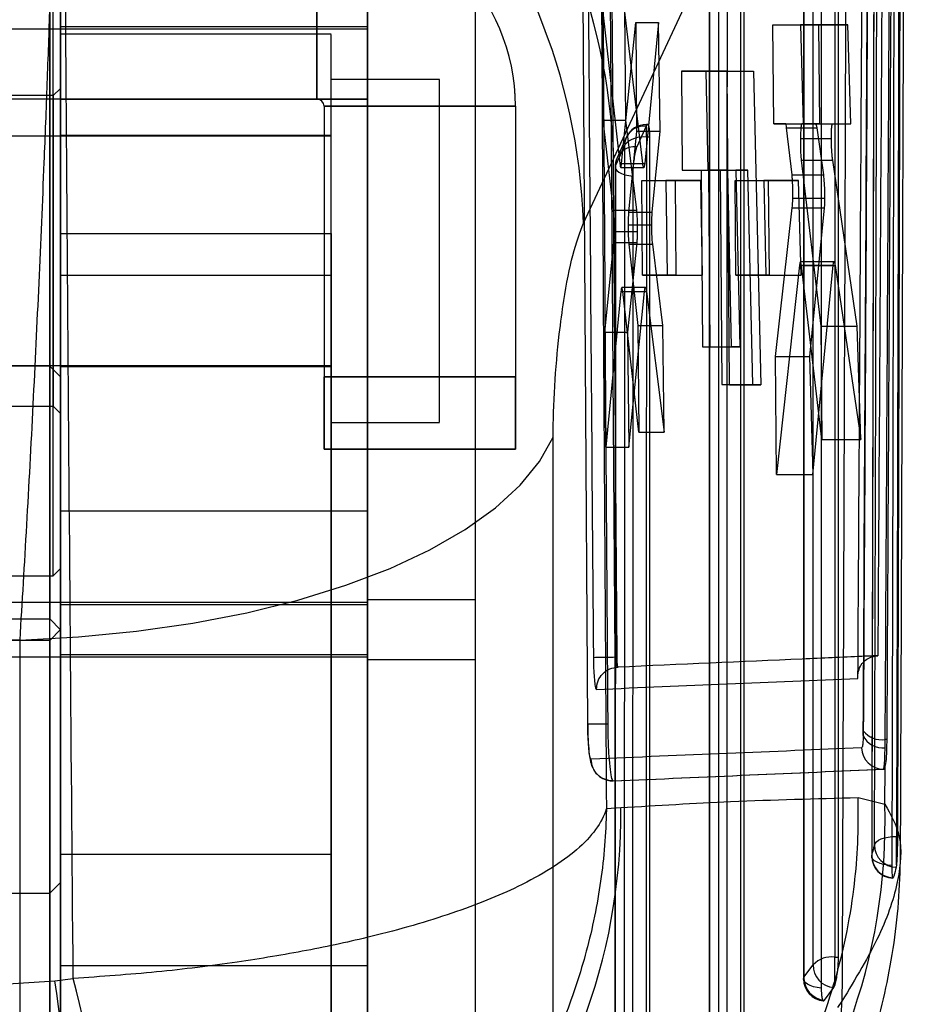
# Model space of a CAD drawing. Header units: millimetres. Extents: x 29 to 408, y 23 to 284.
# Tile 15 of 20: x 294 to 304, y 222 to 233. Entities that reach past the tile are written whole.
import ezdxf

# ---------------------------------------------------------------- set-up
doc = ezdxf.new("R2010")
doc.units = ezdxf.units.MM

msp = doc.modelspace()

# ---------------------------------------------------------------- linework, layer by layer
at = {"color": 7, "linetype": 'Continuous', "lineweight": 25}
for p, q in [((294.486721, 222.760174), (294.486721, 246.520174)), ((297.886721, 222.760174), (297.886721, 246.520174)), ((294.486721, 211.273912), (294.486721, 242.724133)), ((297.886721, 211.273912), (297.886721, 242.724133)), ((294.486721, 240.469131), (294.486721, 227.797851)), ((297.886721, 240.469131), (297.886721, 227.797851)), ((294.486721, 240.359923), (294.486721, 232.359797)), ((297.886721, 240.359923), (297.886721, 232.359797)), ((300.615997, 231.703964), (303.13497, 237.08756)), ((303.106628, 222.851562), (303.106456, 236.563519)), ((294.366721, 223.560225), (294.366721, 236.357647)), ((294.486721, 236.238772), (294.486721, 223.679647)), ((300.32917, 225.432115), (300.258278, 236.27376)), ((302.719817, 236.233417), (302.719887, 222.609769)), ((300.633575, 226.173625), (300.565046, 235.562822)), ((300.653883, 226.173625), (300.583233, 235.562822)), ((297.326721, 234.479545), (297.326721, 232.359545)), ((297.326721, 232.359293), (297.326721, 234.479293)), ((294.406721, 227.077164), (294.406721, 234.275876)), ((302.061601, 221.435072), (302.062274, 234.249791)), ((294.486721, 234.19651), (294.486721, 227.157214)), ((294.486721, 232.359167), (294.486721, 233.952369)), ((297.886721, 232.359167), (297.886721, 233.952369)), ((301.675651, 233.919705), (301.674848, 221.193295)), ((297.886721, 226.148936), (297.886721, 233.768936)), ((299.086721, 226.148936), (299.086721, 233.768936)), ((294.486721, 226.479108), (294.486721, 233.438243)), ((300.500436, 232.124284), (300.491101, 233.353154)), ((300.491101, 233.353154), (300.683468, 231.644683)), ((300.736317, 233.353154), (300.747527, 232.124284)), ((300.938796, 231.644683), (300.736317, 233.353154)), ((294.366721, 233.317755), (294.366721, 226.598963)), ((297.886721, 233.133936), (275.486721, 233.133936)), ((297.886721, 233.158936), (294.486721, 233.158936)), ((294.486721, 226.759432), (294.486721, 233.156439)), ((297.886721, 226.759432), (297.886721, 233.156439)), ((297.886721, 226.783936), (297.886721, 233.133936)), ((300.704028, 231.643382), (300.859852, 233.208355)), ((300.859852, 233.208355), (301.11418, 233.208355)), ((300.859852, 233.208355), (300.869013, 232.002453)), ((301.11418, 233.208355), (300.960224, 231.643381)), ((301.13023, 232.002453), (301.11418, 233.208355)), ((302.389491, 232.083824), (302.381144, 233.182568)), ((302.381144, 233.182568), (302.686137, 233.182568)), ((302.381144, 233.182568), (302.886725, 233.181497)), ((302.686137, 233.182568), (302.715435, 232.083824)), ((303.211981, 233.181497), (302.686137, 233.182568)), ((302.886725, 233.181497), (303.211981, 233.181497)), ((302.886725, 233.181497), (302.895073, 232.082838)), ((303.245039, 232.082838), (303.211981, 233.181497)), ((297.486721, 233.07652), (294.486721, 233.07652)), ((294.486721, 230.409155), (294.486721, 233.074941)), ((297.486721, 230.409155), (297.486721, 233.074941)), ((298.686721, 232.57652), (297.486721, 232.57652)), ((297.486721, 228.777599), (297.486721, 232.575441)), ((298.686721, 228.777599), (298.686721, 232.575441)), ((301.872627, 232.668719), (301.367046, 232.669162)), ((301.367046, 232.669162), (301.375386, 231.570419)), ((301.367046, 232.669162), (301.641609, 232.669162)), ((301.661923, 231.570419), (301.641609, 232.669162)), ((301.641609, 232.669162), (302.166366, 232.668719)), ((301.898998, 229.194267), (301.872627, 232.668719)), ((301.872627, 232.668719), (302.166366, 232.668719)), ((302.166366, 232.668719), (302.247423, 229.194267)), ((294.486721, 232.47652), (294.406721, 232.39652)), ((294.486721, 228.876621), (294.486721, 232.476141)), ((282.286721, 232.359545), (297.326721, 232.359545)), ((282.286721, 232.359293), (297.326721, 232.359293)), ((294.406721, 232.39652), (293.926721, 232.39652)), ((294.406721, 232.396342), (294.406721, 228.956698)), ((294.486721, 232.359797), (294.486721, 232.359218)), ((294.486721, 232.359797), (297.886721, 232.359797)), ((294.486721, 232.359218), (297.886721, 232.359218)), ((294.486721, 232.359167), (297.886721, 232.359167)), ((294.486721, 232.359167), (294.486721, 214.759167)), ((297.326721, 232.359293), (297.326721, 232.359545)), ((297.886721, 232.359797), (297.886721, 232.359218)), ((297.886721, 232.359167), (297.886721, 214.759167)), ((297.406721, 232.279545), (297.406721, 229.279545)), ((297.406721, 232.279293), (297.406721, 232.279545)), ((297.406721, 232.279545), (299.526721, 232.279545)), ((297.406721, 232.279293), (297.406721, 229.279293)), ((299.526721, 232.279293), (297.406721, 232.279293)), ((299.526721, 232.279545), (299.526721, 229.279545)), ((299.526721, 232.279293), (299.526721, 232.279545)), ((299.526721, 232.279293), (299.526721, 229.279293)), ((300.614202, 231.12602), (300.500436, 232.124284)), ((300.500436, 232.124284), (300.747527, 232.124284)), ((300.747527, 232.124284), (300.868075, 231.12602)), ((300.975007, 232.056897), (300.872264, 231.82917)), ((300.977991, 232.062989), (300.975007, 232.056897)), ((300.992389, 232.077287), (300.977991, 232.077287)), ((300.977991, 231.936062), (300.977991, 232.077205)), ((302.521989, 232.083572), (302.389491, 232.083824)), ((302.389491, 232.083824), (302.715435, 232.083824)), ((302.521989, 232.083572), (302.854138, 232.083572)), ((302.592515, 231.518972), (302.532466, 232.041293)), ((302.532466, 232.041293), (302.865951, 232.041293)), ((302.895073, 232.082838), (302.700895, 232.083224)), ((302.700895, 232.083224), (303.041527, 232.083224)), ((302.715435, 232.083824), (302.854138, 232.083572)), ((302.865951, 232.041293), (302.939508, 231.518972)), ((302.895073, 232.082838), (303.245039, 232.082838)), ((303.041527, 232.083224), (303.245039, 232.082838)), ((297.486721, 231.94652), (285.886721, 231.94652)), ((297.486721, 231.95652), (294.486721, 231.95652)), ((294.486721, 229.398011), (294.486721, 231.955419)), ((297.486721, 229.398011), (297.486721, 231.955419)), ((297.486721, 229.406722), (297.486721, 231.946318)), ((300.755948, 231.933877), (300.653202, 231.706149)), ((300.869013, 232.002453), (300.781688, 231.103974)), ((300.869013, 232.002453), (301.13023, 232.002453)), ((301.018242, 231.936062), (300.977991, 231.936062)), ((301.016481, 220.018582), (301.018242, 231.936062)), ((301.043701, 231.103974), (301.13023, 232.002453)), ((302.685454, 231.923022), (303.02871, 231.923022)), ((300.73831, 231.852008), (300.635565, 231.624283)), ((300.280324, 230.985147), (300.615997, 231.703964)), ((300.631645, 231.606001), (300.629708, 219.77683)), ((300.683468, 231.644683), (300.938796, 231.644683)), ((300.694152, 231.601011), (300.950054, 231.601011)), ((300.704028, 231.643382), (300.960224, 231.643381)), ((302.693939, 231.680978), (303.042711, 231.680978)), ((302.693939, 231.680978), (302.912098, 229.842028)), ((303.313789, 229.842028), (303.042711, 231.680978)), ((301.375386, 231.570419), (301.585733, 231.570234)), ((301.375386, 231.570419), (301.661923, 231.570419)), ((301.585733, 231.570234), (301.600574, 229.614963)), ((301.585733, 231.570234), (301.882143, 231.570234)), ((301.882143, 231.570234), (301.661923, 231.570419)), ((301.684713, 229.61489), (301.669872, 231.570161)), ((301.669872, 231.570161), (301.795756, 231.57005)), ((301.669872, 231.570161), (301.970283, 231.570161)), ((301.795756, 231.57005), (301.813788, 229.194341)), ((301.795756, 231.57005), (302.102206, 231.57005)), ((301.92305, 229.614963), (301.882143, 231.570234)), ((302.102206, 231.57005), (301.970283, 231.570161)), ((301.970283, 231.570161), (302.012639, 229.61489)), ((302.156406, 229.194341), (302.102206, 231.57005)), ((302.592515, 231.518972), (302.939508, 231.518972)), ((300.936345, 230.407247), (300.928365, 231.457755)), ((300.928365, 231.457755), (301.195324, 231.457755)), ((300.928365, 231.457755), (301.29602, 231.457012)), ((301.580017, 231.457012), (301.195324, 231.457755)), ((301.195324, 231.457755), (301.210418, 230.407247)), ((301.29602, 231.457012), (301.580017, 231.457012)), ((301.29602, 231.457012), (301.304001, 230.40658)), ((301.599049, 230.40658), (301.580017, 231.457012)), ((301.970025, 230.406358), (301.962045, 231.456855)), ((301.962045, 231.456855), (302.278352, 231.456855)), ((301.962045, 231.456855), (302.329695, 231.456098)), ((302.278352, 231.456855), (302.303549, 230.406358)), ((302.664511, 231.456098), (302.278352, 231.456855)), ((302.329695, 231.456098), (302.664511, 231.456098)), ((302.329695, 231.456098), (302.337676, 230.405668)), ((302.692667, 230.405668), (302.664511, 231.456098)), ((302.600402, 231.260506), (302.953111, 231.260506)), ((300.614202, 231.12602), (300.868075, 231.12602)), ((300.781688, 231.103974), (301.043701, 231.103974)), ((302.409084, 229.504671), (302.594511, 231.153384)), ((302.594511, 231.153384), (302.949112, 231.153384)), ((302.949112, 231.153384), (302.785902, 229.504671)), ((300.776095, 230.964342), (301.038486, 230.964342)), ((294.486721, 230.868863), (294.486721, 205.623019)), ((294.486721, 230.868863), (297.486721, 230.868863)), ((297.486721, 230.868863), (297.486721, 205.623019)), ((300.622431, 230.891106), (300.877374, 230.891106)), ((300.518262, 229.77768), (300.616873, 230.767966)), ((300.616873, 230.767966), (300.871885, 230.767966)), ((300.871885, 230.767966), (300.769825, 229.77768)), ((300.784308, 230.749108), (301.048137, 230.749108)), ((300.784308, 230.749108), (300.885369, 229.849528)), ((301.159882, 229.849528), (301.048137, 230.749108)), ((302.676538, 230.519796), (302.418994, 228.200147)), ((302.676538, 230.519796), (303.048988, 230.519796)), ((303.058071, 230.556133), (302.685771, 230.556133)), ((302.921624, 228.588236), (302.69615, 230.51507)), ((302.69615, 230.51507), (303.069839, 230.51507)), ((302.822464, 228.200147), (303.048988, 230.519796)), ((303.069839, 230.51507), (303.353039, 228.588236)), ((294.486721, 223.992218), (294.486721, 230.409155)), ((294.486721, 230.409155), (297.486721, 230.409155)), ((297.486721, 223.992218), (297.486721, 230.409155)), ((300.936345, 230.407247), (301.210418, 230.407247)), ((301.304001, 230.40658), (300.936345, 230.407247)), ((301.210418, 230.407247), (301.599049, 230.40658)), ((301.304001, 230.40658), (301.599049, 230.40658)), ((302.337676, 230.405668), (301.970025, 230.406358)), ((301.970025, 230.406358), (302.303549, 230.406358)), ((302.303549, 230.406358), (302.692667, 230.405668)), ((302.337676, 230.405668), (302.692667, 230.405668)), ((300.69617, 230.226216), (300.527965, 228.500259)), ((300.69617, 230.226216), (300.957356, 230.226216)), ((300.967779, 230.269796), (300.706151, 230.269796)), ((300.894342, 228.668385), (300.716712, 230.227077)), ((300.716712, 230.227077), (300.979095, 230.227077)), ((300.782481, 228.500259), (300.957356, 230.226216)), ((300.979095, 230.227077), (301.176715, 228.668385)), ((300.885369, 229.849528), (300.894342, 228.668385)), ((300.885369, 229.849528), (301.159882, 229.849528)), ((301.176715, 228.668385), (301.159882, 229.849528)), ((300.527965, 228.500259), (300.518262, 229.77768)), ((300.518262, 229.77768), (300.769825, 229.77768)), ((300.769825, 229.77768), (300.782481, 228.500259)), ((302.912098, 229.842028), (302.921624, 228.588236)), ((302.912098, 229.842028), (303.313789, 229.842028)), ((303.353039, 228.588236), (303.313789, 229.842028)), ((301.600574, 229.614963), (301.684713, 229.61489)), ((301.600574, 229.614963), (301.92305, 229.614963)), ((301.684713, 229.61489), (302.012639, 229.61489)), ((302.012639, 229.61489), (301.92305, 229.614963)), ((302.418994, 228.200147), (302.409084, 229.504671)), ((302.409084, 229.504671), (302.785902, 229.504671)), ((302.785902, 229.504671), (302.822464, 228.200147)), ((285.886721, 229.40652), (297.486721, 229.40652)), ((294.366721, 229.400049), (293.326721, 229.400049)), ((294.486721, 229.280049), (294.366721, 229.400049)), ((294.366721, 216.601338), (294.366721, 229.39876)), ((294.486721, 229.39652), (297.486721, 229.39652)), ((294.486721, 229.279884), (294.486721, 216.72076)), ((297.406721, 229.279545), (297.406721, 228.479532)), ((299.526721, 229.279545), (297.406721, 229.279545)), ((297.406721, 229.279293), (299.526721, 229.279293)), ((297.406721, 228.479306), (297.406721, 229.279293)), ((299.526721, 228.479532), (299.526721, 229.279545)), ((299.526721, 229.279293), (299.526721, 228.479306)), ((301.813788, 229.194341), (302.156406, 229.194341)), ((301.813788, 229.194341), (301.898998, 229.194267)), ((301.898998, 229.194267), (302.247423, 229.194267)), ((302.247423, 229.194267), (302.156406, 229.194341)), ((293.926721, 228.95652), (294.406721, 228.95652)), ((294.406721, 228.95652), (294.486721, 228.87652)), ((297.486721, 228.77652), (298.686721, 228.77652)), ((300.894342, 228.668385), (301.176715, 228.668385)), ((299.947398, 219.105877), (299.945545, 228.614276)), ((302.921624, 228.588236), (303.353039, 228.588236)), ((297.406721, 228.479306), (297.406721, 228.479532)), ((297.406721, 228.479532), (299.526721, 228.479532)), ((299.526721, 228.479306), (297.406721, 228.479306)), ((299.526721, 228.479306), (299.526721, 228.479532)), ((300.527965, 228.500259), (300.782481, 228.500259)), ((302.418994, 228.200147), (302.822464, 228.200147)), ((294.486721, 227.797851), (294.486721, 201.126186)), ((294.486721, 227.797851), (297.886721, 227.797851)), ((297.886721, 227.797851), (297.886721, 201.126186)), ((294.406721, 227.07652), (294.486721, 227.15652)), ((293.926721, 227.07652), (294.406721, 227.07652)), ((299.086721, 226.810049), (297.886721, 226.810049)), ((297.886721, 219.190049), (297.886721, 226.810049)), ((299.086721, 219.190049), (299.086721, 226.810049)), ((275.486721, 226.783936), (297.886721, 226.783936)), ((294.486721, 226.758936), (297.886721, 226.758936)), ((293.326721, 226.598936), (294.366721, 226.598936)), ((294.366721, 226.598936), (294.486721, 226.478936)), ((294.486721, 226.480049), (294.366721, 226.360049)), ((294.486721, 219.520221), (294.486721, 226.479355)), ((294.366721, 226.360049), (293.326721, 226.360049)), ((294.366721, 226.358868), (294.366721, 219.640075)), ((297.886721, 226.175049), (275.486721, 226.175049)), ((297.886721, 226.200049), (294.486721, 226.200049)), ((294.486721, 219.801694), (294.486721, 226.198406)), ((297.886721, 219.801694), (297.886721, 226.198406)), ((297.886721, 219.825049), (297.886721, 226.175049)), ((297.886721, 226.148936), (299.086721, 226.148936)), ((300.653883, 226.173625), (300.633592, 226.173625)), ((300.664484, 226.064051), (300.663063, 226.065223)), ((303.382141, 225.358601), (303.381303, 225.306043)), ((303.623884, 225.172467), (303.624726, 225.264416)), ((303.645369, 225.264416), (303.624726, 225.264416)), ((303.613234, 224.934802), (303.622831, 224.947448)), ((303.6205, 224.54605), (303.622831, 224.947448)), ((303.605992, 224.934802), (303.613234, 224.934802)), ((300.607365, 224.804244), (300.610238, 224.803498)), ((303.323547, 224.619523), (303.6205, 224.54605)), ((300.535625, 224.497157), (300.694637, 224.508558)), ((303.749841, 223.874209), (303.749841, 224.18906)), ((303.749841, 224.18906), (303.760818, 224.18906)), ((294.486721, 213.322813), (294.486721, 223.992218)), ((294.486721, 223.992218), (297.486721, 223.992218)), ((297.486721, 213.322813), (297.486721, 223.992218)), ((303.749841, 223.874209), (303.74618, 223.848248)), ((294.366721, 223.558936), (294.486721, 223.678936)), ((293.326721, 223.558936), (294.366721, 223.558936)), ((294.486721, 222.760174), (297.886721, 222.760174)), ((294.486721, 214.760049), (294.486721, 222.760174)), ((297.886721, 214.760049), (297.886721, 222.760174)), ((302.723814, 222.628078), (302.826668, 222.767493)), ((303.06634, 222.851562), (303.106628, 222.851562)), ((303.06634, 222.538265), (303.06634, 222.851562)), ((294.423464, 222.590923), (294.627019, 222.615276)), ((303.054409, 222.513635), (303.06634, 222.538265)), ((302.951554, 222.374219), (303.054409, 222.513635)), ((303.145827, 222.364572), (303.096305, 222.294079))]:
    msp.add_line(p, q, dxfattribs=at)
at = {"color": 7, "linetype": 'Continuous', "lineweight": 25, "flags": 128}
for points in [[(303.066194, 236.563519), (303.066263, 229.682209), (303.06634, 222.851562)], [(302.826668, 222.767493), (302.826662, 223.209581), (302.826641, 224.97793), (302.826561, 232.051325), (302.826516, 236.479438)], [(302.723739, 236.251712), (302.723741, 235.809625), (302.723749, 234.041276), (302.723787, 226.967881), (302.723814, 222.628078)], [(302.91603, 236.132998), (302.916031, 235.690911), (302.916033, 233.922561), (302.916049, 226.84916), (302.916063, 222.509354)], [(302.022017, 234.249791), (302.021657, 227.817088), (302.021309, 221.435072)], [(301.781637, 221.351019), (301.781661, 221.793106), (301.781756, 223.561454), (301.782141, 230.634847), (301.782338, 234.165721)], [(301.679572, 233.937995), (301.679544, 233.495908), (301.679431, 231.72756), (301.678988, 224.654168), (301.678777, 221.211604)], [(301.87187, 233.819272), (301.871839, 233.377184), (301.871719, 231.608835), (301.871244, 224.535435), (301.871017, 221.092867)], [(300.977991, 231.936062), (300.977078, 225.951963), (300.976181, 220.018582)], [(300.736511, 219.934552), (300.736577, 220.376638), (300.736842, 222.144985), (300.73791, 229.218373), (300.73831, 231.852008)], [(300.635565, 231.624283), (300.631672, 231.604487), (300.636949, 231.584747), (300.651198, 231.565805), (300.673882, 231.548375), (300.704147, 231.533113), (300.740854, 231.520593), (300.78262, 231.511288), (300.827874, 231.505546)], [(300.635565, 231.624283), (300.635492, 231.182197), (300.635202, 229.41385), (300.63405, 222.340463), (300.633638, 219.795138)], [(300.827874, 231.505546), (300.827798, 231.063459), (300.827496, 229.295109), (300.826294, 222.221711), (300.825865, 219.676382)], [(294.033967, 226.365321), (294.686805, 226.400012), (295.328022, 226.462436), (295.951041, 226.551953), (296.54947, 226.667646), (297.117172, 226.808328), (297.648321, 226.972555), (298.137469, 227.158642), (298.579598, 227.364681), (298.970173, 227.588558), (299.305188, 227.827977), (299.581204, 228.080481), (299.795392, 228.343479), (299.945553, 228.614275)], [(294.033967, 226.365321), (294.035225, 221.573198), (294.036472, 216.857784)], [(303.506534, 224.092329), (303.513176, 224.111544), (303.528358, 224.129865), (303.55153, 224.146631), (303.581857, 224.161236), (303.618245, 224.173154), (303.659381, 224.181956), (303.70378, 224.187322), (303.749841, 224.18906)], [(303.70218, 223.868152), (303.655242, 223.871552), (303.610729, 223.878716), (303.57034, 223.889372), (303.535615, 223.903112), (303.507882, 223.919412), (303.488197, 223.93765), (303.477312, 223.95713), (303.475644, 223.977108)], [(302.916063, 222.509354), (302.870813, 222.515093), (302.829052, 222.524396), (302.792353, 222.536913), (302.762096, 222.552173), (302.739421, 222.569602), (302.725181, 222.588542), (302.719913, 222.608282), (302.723814, 222.628078)]]:
    msp.add_lwpolyline(points, dxfattribs=at)
at = {"color": 7, "linetype": 'Continuous', "lineweight": 25}
for centre, radius, start, end in [((293.922199, 231.475801), 6.697686, 1.9522085, 82.5498633), ((293.598646, 230.766012), 6.68527, 1.8784265, 83.0139143), ((297.326721, 232.279545), 2.2, 0, 90), ((297.326721, 232.279293), 2.2, 0, 90), ((297.326721, 232.279545), 0.08, 0, 90), ((297.326721, 232.279293), 0.08, 0, 90), ((300.951103, 231.845346), 0.212897, 83.5533622, 178.206658), ((300.977991, 231.833687), 0.2436, 90, 155.715902), ((300.93964, 231.661665), 0.277064, 82.0437455, 136.606874), ((300.848359, 231.617618), 0.212898, 83.5528443, 178.2058951), ((300.875245, 231.60596), 0.2436, 155.7164737, 179.990532), ((303.593031, 225.403494), 0.233078, 204.7148755, 277.6066561), ((303.581953, 225.513746), 0.252972, 217.827574, 279.7343132), ((303.606502, 225.178015), 0.243214, 181.8290171, 269.8798884), ((294.207235, 224.437887), 6.487787, 275.1592372, 0.624132), ((297.104642, 224.359039), 6.518542, 275.3998218, 1.6439831), ((303.750066, 224.09175), 0.243533, 179.8638554, 269.0857926), ((303.718763, 223.970183), 0.2436, 179.854868, 268.1768703), ((303.719838, 223.975843), 0.244198, 179.7032483, 268.6795779), ((303.076849, 222.762851), 0.250224, 178.9369517, 264.8549425), ((303.028041, 222.577071), 0.27715, 82.0569677, 136.6010641), ((279.325324, 220.284205), 15.273336, 351.3134297, 8.6865703), ((280.910831, 218.992403), 14.186579, 356.2409123, 14.795702), ((302.963487, 222.60977), 0.2436, 180.0003663, 264.6829424), ((302.973995, 222.623434), 0.250224, 178.9366578, 264.8546253), ((297.148053, 222.564516), 6.001106, 271.6487835, 358.0906725)]:
    msp.add_arc(centre, radius, start, end, dxfattribs=at)
for centre, major_axis, ratio, start_param, end_param in [((302.523659, 231.863411), (-0.001683, 0.22016), 0.07830375, 5.652480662, 6.282468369), ((302.583401, 231.340079), (-0.001712, 0.223998), 0.07830375, 3.72643793, 4.348619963), ((300.793757, 230.925077), (-0.001721, 0.225186), 0.07830375, 0.652112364, 1.394937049), ((300.604962, 230.948113), (-0.001719, 0.224896), 0.07830375, 3.782791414, 4.455515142), ((289.822556, 205.367774), (57.0024, 0), 0.369371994, 1.496847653, 1.643551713), ((289.822556, 274.33656), (57.0024, 0), 0.910751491, 4.631044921, 4.793191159)]:
    msp.add_ellipse(centre, major_axis=major_axis, ratio=ratio, start_param=start_param, end_param=end_param, dxfattribs=at)
for points, knots in [([(303.794868, 223.985148), (303.796751, 224.478446), (303.815812, 229.472327), (303.832575, 234.460947), (303.847682, 238.956789)], [0, 0, 0, 0, 0.098780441, 1, 1, 1, 1]), ([(294.627019, 222.615276), (294.60472, 225.303978), (294.560152, 230.677738), (294.526851, 236.051579), (294.510212, 238.736677)], [0, 0, 0, 0, 0.500339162, 1, 1, 1, 1]), ([(303.78567, 238.289248), (303.780177, 235.939219), (303.774642, 233.571189), (303.762717, 228.871126), (303.756255, 226.521092), (303.749841, 224.18906)], [0, 0, 0, 0, 0.499999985, 0.503830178, 1, 1, 1, 1]), ([(303.798195, 238.289248), (303.792467, 235.939219), (303.781011, 231.239162), (303.767549, 226.539094), (303.760818, 224.18906)], [0, 0, 0, 0, 0.4999999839, 1, 1, 1, 1]), ([(303.506534, 224.092329), (303.50695, 224.239721), (303.509033, 224.97668), (303.517618, 228.071907), (303.527534, 231.903098), (303.537087, 235.866383), (303.540784, 237.471414), (303.542447, 238.193083)], [0, 0, 0, 0, 0.031358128, 0.156790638, 0.658520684, 0.846460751, 1, 1, 1, 1]), ([(303.507185, 238.072153), (303.505323, 237.162854), (303.495698, 232.462408), (303.484332, 227.761953), (303.475164, 223.970798)], [0, 0, 0, 0, 0.193449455, 1, 1, 1, 1]), ([(303.507771, 238.079161), (303.507471, 237.931771), (303.505968, 237.194819), (303.499536, 234.099619), (303.491005, 230.267079), (303.481495, 226.303339), (303.477456, 224.69786), (303.475644, 223.977108)], [0, 0, 0, 0, 0.0313552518, 0.156776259, 0.6584602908, 0.8466714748, 1, 1, 1, 1]), ([(303.70218, 223.868152), (303.702532, 224.015068), (303.704295, 224.751525), (303.711557, 227.846138), (303.721564, 232.399732), (303.729324, 236.363778), (303.732468, 237.969674)], [0, 0, 0, 0, 0.031255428, 0.156675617, 0.658356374, 1, 1, 1, 1]), ([(303.381303, 225.306043), (303.399893, 228.650261), (303.42309, 232.823239), (303.44351, 236.996237), (303.447565, 237.825001)], [0, 0, 0, 0, 0.801398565, 1, 1, 1, 1]), ([(303.448588, 237.722011), (303.438206, 235.661454), (303.417443, 231.540343), (303.393908, 227.419181), (303.382141, 225.358601)], [0, 0, 0, 0, 0.500000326, 1, 1, 1, 1]), ([(303.624726, 225.264416), (303.636516, 227.324918), (303.660098, 231.445922), (303.680901, 235.566897), (303.691302, 237.627385)], [0, 0, 0, 0, 0.499999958, 1, 1, 1, 1]), ([(303.645369, 225.264416), (303.656922, 227.324918), (303.680029, 231.445922), (303.700403, 235.566897), (303.710591, 237.627385)], [0, 0, 0, 0, 0.499999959, 1, 1, 1, 1]), ([(294.411764, 237.401649), (294.412268, 237.389336), (294.418159, 237.245215), (294.425934, 236.926124), (294.428888, 236.374349), (294.423904, 235.735317), (294.411314, 235.016175), (294.392005, 234.230519), (294.366911, 233.400175), (294.336907, 232.539138), (294.297517, 231.520922), (294.246051, 230.324068), (294.18103, 228.968546), (294.110269, 227.626438), (294.059401, 226.785694), (294.033967, 226.365321)], [0, 0, 0, 0, 0.006909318, 0.080872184, 0.155091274, 0.22905348, 0.302254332, 0.37570444, 0.44890439, 0.518357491, 0.587810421, 0.690495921, 0.793181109, 0.896590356, 1, 1, 1, 1]), ([(303.322602, 225.940213), (303.333889, 227.811374), (303.356913, 231.627924), (303.377422, 235.44443), (303.387876, 237.389796)], [0, 0, 0, 0, 0.490275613, 1, 1, 1, 1]), ([(303.198653, 237.220426), (303.191758, 235.141833), (303.175339, 230.192513), (303.156661, 225.238197), (303.145827, 222.364572)], [0, 0, 0, 0, 0.419975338, 1, 1, 1, 1]), ([(303.606939, 237.13906), (303.606916, 237.134739), (303.603696, 236.54093), (303.587488, 233.589173), (303.566349, 229.944188), (303.547316, 226.888681), (303.542971, 226.19114)], [0, 0, 0, 0, 0.001184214, 0.162718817, 0.808857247, 1, 1, 1, 1]), ([(300.462668, 237.008977), (300.473571, 234.913276), (300.49527, 230.742638), (300.522218, 226.572063), (300.535625, 224.497157)], [0, 0, 0, 0, 0.502489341, 1, 1, 1, 1]), ([(300.481762, 236.276329), (300.482656, 236.113932), (300.487127, 235.301949), (300.507503, 231.68769), (300.530679, 228.235854), (300.549493, 225.433599)], [0, 0, 0, 0, 0.0449321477, 0.2246607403, 1, 1, 1, 1]), ([(300.322183, 235.562077), (300.323248, 235.399682), (300.328573, 234.587704), (300.34962, 231.45652), (300.372816, 228.487754), (300.390936, 226.168565)], [0, 0, 0, 0, 0.051863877, 0.259319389, 1, 1, 1, 1]), ([(301.018242, 231.936062), (301.017767, 231.959511), (301.016819, 232.006402), (301.00939, 232.054718), (300.998417, 232.079385), (300.987185, 232.078068), (300.980147, 232.066525), (300.977991, 232.062989)], [0, 0, 0, 0, 0.223192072, 0.446328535, 0.67106024, 0.899229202, 1, 1, 1, 1]), ([(302.700895, 232.083224), (302.698949, 232.080693), (302.695056, 232.07563), (302.690161, 232.036859), (302.686787, 231.984067), (302.685864, 231.941799), (302.685454, 231.923022)], [0, 0, 0, 0, 0.263725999, 0.527496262, 0.790107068, 1, 1, 1, 1]), ([(302.854138, 232.083572), (302.856252, 232.081376), (302.860188, 232.077287), (302.864127, 232.052682), (302.865951, 232.041293)], [0, 0, 0, 0, 0.5371215, 1, 1, 1, 1]), ([(303.02871, 231.923022), (303.028794, 231.946189), (303.028961, 231.99252), (303.031925, 232.045149), (303.036236, 232.077585), (303.039866, 232.081455), (303.041527, 232.083224)], [0, 0, 0, 0, 0.259865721, 0.519706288, 0.780308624, 1, 1, 1, 1]), ([(302.685454, 231.923022), (302.685281, 231.898592), (302.684937, 231.849733), (302.686915, 231.776196), (302.690082, 231.718172), (302.69282, 231.691764), (302.693939, 231.680978)], [0, 0, 0, 0, 0.270671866, 0.541321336, 0.812655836, 1, 1, 1, 1]), ([(303.042711, 231.680978), (303.04067, 231.697429), (303.036588, 231.730335), (303.031952, 231.799954), (303.029319, 231.866865), (303.028882, 231.907121), (303.02871, 231.923022)], [0, 0, 0, 0, 0.274358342, 0.548772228, 0.821759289, 1, 1, 1, 1]), ([(300.872264, 231.82917), (300.868363, 231.818958), (300.859573, 231.795949), (300.846845, 231.73667), (300.836073, 231.660249), (300.829138, 231.578811), (300.828283, 231.529255), (300.827874, 231.505546)], [0, 0, 0, 0, 0.169234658, 0.38131414, 0.59339361, 0.805473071, 1, 1, 1, 1]), ([(300.683468, 231.644683), (300.685255, 231.631748), (300.688829, 231.605879), (300.694851, 231.597358), (300.700126, 231.610495), (300.702861, 231.633548), (300.704028, 231.643382)], [0, 0, 0, 0, 0.2669618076, 0.5339043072, 0.8011735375, 1, 1, 1, 1]), ([(300.960224, 231.643381), (300.958609, 231.630685), (300.95538, 231.605295), (300.949274, 231.597463), (300.943514, 231.611127), (300.940215, 231.634589), (300.938796, 231.644683)], [0, 0, 0, 0, 0.265854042, 0.531661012, 0.798520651, 1, 1, 1, 1]), ([(302.600402, 231.260506), (302.600735, 231.284717), (302.601401, 231.333137), (302.599871, 231.408583), (302.596857, 231.473853), (302.593889, 231.504695), (302.592515, 231.518972)], [0, 0, 0, 0, 0.2587252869, 0.5174369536, 0.7766157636, 1, 1, 1, 1]), ([(302.939508, 231.518972), (302.941539, 231.50191), (302.945603, 231.467783), (302.950133, 231.396777), (302.952812, 231.324639), (302.953018, 231.28045), (302.953111, 231.260506)], [0, 0, 0, 0, 0.262217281, 0.524488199, 0.785389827, 1, 1, 1, 1]), ([(302.953111, 231.260506), (302.952854, 231.237623), (302.952378, 231.195261), (302.95014, 231.166575), (302.949112, 231.153384)], [0, 0, 0, 0, 0.540187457, 1, 1, 1, 1]), ([(300.622431, 230.891106), (300.622551, 230.915924), (300.62279, 230.965558), (300.620634, 231.039403), (300.617516, 231.093317), (300.615049, 231.117663), (300.614202, 231.12602)], [0, 0, 0, 0, 0.283625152, 0.567230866, 0.851448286, 1, 1, 1, 1]), ([(300.868075, 231.12602), (300.869791, 231.108921), (300.873224, 231.074718), (300.876475, 231.003691), (300.877677, 230.940091), (300.87745, 230.903325), (300.877374, 230.891106)], [0, 0, 0, 0, 0.286453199, 0.572963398, 0.858080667, 1, 1, 1, 1]), ([(301.038486, 230.964342), (301.03874, 230.98875), (301.039247, 231.037567), (301.041703, 231.081711), (301.043406, 231.100686), (301.043701, 231.103974)], [0, 0, 0, 0, 0.452587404, 0.905148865, 1, 1, 1, 1]), ([(299.945553, 228.614275), (299.945553, 228.615314), (299.945542, 228.792014), (299.95745, 229.174704), (300.003579, 229.70178), (300.071976, 230.20379), (300.16268, 230.67243), (300.240433, 230.879111), (300.280324, 230.985147)], [0, 0, 0, 0, 0.001202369, 0.204636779, 0.408047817, 0.546678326, 0.767426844, 1, 1, 1, 1]), ([(300.776095, 230.964342), (300.776152, 230.939005), (300.776267, 230.888334), (300.778939, 230.815703), (300.781999, 230.771363), (300.783978, 230.752292), (300.784308, 230.749112)], [0, 0, 0, 0, 0.312166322, 0.624301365, 0.937342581, 1, 1, 1, 1]), ([(301.048137, 230.749112), (301.046384, 230.766729), (301.042879, 230.801967), (301.039548, 230.874308), (301.038502, 230.930377), (301.038488, 230.959858), (301.038486, 230.964342)], [0, 0, 0, 0, 0.315064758, 0.630194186, 0.94374924, 1, 1, 1, 1]), ([(300.877374, 230.891106), (300.876928, 230.867039), (300.876035, 230.818925), (300.873268, 230.784948), (300.871885, 230.767966)], [0, 0, 0, 0, 0.500198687, 1, 1, 1, 1]), ([(302.69615, 230.51507), (302.694347, 230.527568), (302.690741, 230.552563), (302.684717, 230.559601), (302.67987, 230.546022), (302.677406, 230.526628), (302.676538, 230.519796)], [0, 0, 0, 0, 0.282126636, 0.564240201, 0.846506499, 1, 1, 1, 1]), ([(303.048988, 230.519796), (303.050481, 230.531428), (303.053466, 230.55469), (303.059642, 230.558956), (303.06531, 230.543216), (303.068643, 230.522504), (303.069839, 230.51507)], [0, 0, 0, 0, 0.280343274, 0.560627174, 0.842291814, 1, 1, 1, 1]), ([(300.716712, 230.227077), (300.714925, 230.239841), (300.71135, 230.265367), (300.705343, 230.273379), (300.700069, 230.259791), (300.697343, 230.236314), (300.69617, 230.226216)], [0, 0, 0, 0, 0.266192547, 0.532365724, 0.798863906, 1, 1, 1, 1]), ([(300.957356, 230.226216), (300.958978, 230.239096), (300.962223, 230.264856), (300.968385, 230.273427), (300.974244, 230.260443), (300.977627, 230.23717), (300.979095, 230.227077)], [0, 0, 0, 0, 0.2650839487, 0.5301208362, 0.7962209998, 1, 1, 1, 1]), ([(300.390939, 226.168565), (300.391662, 226.128784), (300.393107, 226.049219), (300.399446, 225.943814), (300.40806, 225.8647), (300.417074, 225.82381), (300.422768, 225.819832), (300.424968, 225.818295)], [0, 0, 0, 0, 0.215728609, 0.431475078, 0.647458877, 0.863777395, 1, 1, 1, 1]), ([(300.663063, 226.065223), (300.66239, 226.065615), (300.658244, 226.068033), (300.65075, 226.078335), (300.642138, 226.103005), (300.635785, 226.135985), (300.634334, 226.161102), (300.63361, 226.173625)], [0, 0, 0, 0, 0.046653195, 0.287500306, 0.526702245, 0.764002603, 1, 1, 1, 1]), ([(300.663063, 226.065223), (300.662451, 226.066633), (300.660763, 226.070526), (300.658159, 226.086609), (300.655734, 226.114664), (300.654315, 226.145465), (300.654004, 226.165752), (300.653884, 226.173625)], [0, 0, 0, 0, 0.134836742, 0.372350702, 0.610177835, 0.848705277, 1, 1, 1, 1]), ([(303.542971, 226.19114), (303.539336, 226.190984), (303.480782, 226.188473), (303.202391, 226.176506), (302.255311, 226.135451), (301.347977, 226.094727), (300.664484, 226.064051)], [0, 0, 0, 0, 0.0038298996, 0.0616999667, 0.2931802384, 1, 1, 1, 1]), ([(303.322602, 225.940213), (303.322532, 225.941041), (303.322062, 225.946622), (303.320476, 225.980249), (303.329348, 226.037491), (303.365529, 226.104442), (303.417115, 226.152918), (303.477666, 226.183643), (303.522177, 226.188753), (303.542971, 226.19114)], [0, 0, 0, 0, 0.007094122, 0.047798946, 0.287838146, 0.495433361, 0.676737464, 0.848986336, 1, 1, 1, 1]), ([(300.424968, 225.818295), (300.428363, 225.850429), (300.435155, 225.914697), (300.491147, 225.996024), (300.570769, 226.052325), (300.633585, 226.060184), (300.664484, 226.064051)], [0, 0, 0, 0, 0.252012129, 0.504024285, 0.756036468, 1, 1, 1, 1]), ([(300.424968, 225.818295), (300.91013, 225.838818), (301.886165, 225.880107), (302.841925, 225.920099), (303.322602, 225.940213)], [0, 0, 0, 0, 0.497073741, 1, 1, 1, 1]), ([(300.328224, 225.432968), (300.328291, 225.425607), (300.328817, 225.368029), (300.331984, 225.2576), (300.342037, 225.119109), (300.353093, 225.036517), (300.373381, 224.965002), (300.405861, 224.903942), (300.458877, 224.849126), (300.523938, 224.814869), (300.575134, 224.804903), (300.600478, 224.803577), (300.606454, 224.803517), (300.60838, 224.803498)], [0, 0, 0, 0, 0.024669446, 0.192943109, 0.371628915, 0.564593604, 0.654241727, 0.735060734, 0.818647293, 0.914183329, 0.979789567, 0.993483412, 1, 1, 1, 1]), ([(300.549493, 225.433565), (300.540186, 225.433522), (300.514191, 225.433402), (300.472984, 225.433182), (300.428869, 225.432919), (300.390895, 225.432666), (300.360617, 225.432442), (300.339587, 225.432266), (300.327759, 225.432143), (300.3287, 225.432124), (300.32917, 225.432115)], [0, 0, 0, 0, 0.073801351, 0.206115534, 0.338429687, 0.47074381, 0.603057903, 0.735371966, 0.867685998, 1, 1, 1, 1]), ([(300.366489, 225.045083), (300.363331, 225.047859), (300.356311, 225.054031), (300.34592, 225.109165), (300.336932, 225.201282), (300.33096, 225.314436), (300.329736, 225.394945), (300.329171, 225.432115)], [0, 0, 0, 0, 0.175177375, 0.389511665, 0.603361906, 0.816877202, 1, 1, 1, 1]), ([(300.549494, 225.433599), (300.550637, 225.362754), (300.552923, 225.221076), (300.563943, 225.032373), (300.579191, 224.889782), (300.594605, 224.818668), (300.604129, 224.807903), (300.607365, 224.804244)], [0, 0, 0, 0, 0.221368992, 0.442698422, 0.664109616, 0.885844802, 1, 1, 1, 1]), ([(303.381303, 225.306043), (303.38044, 225.283698), (303.378498, 225.233423), (303.372367, 225.181615), (303.366397, 225.17404), (303.363412, 225.170253)], [0, 0, 0, 0, 0.28572178, 0.642875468, 1, 1, 1, 1]), ([(303.363412, 225.170253), (302.870375, 225.149719), (301.884315, 225.108651), (300.872426, 225.066272), (300.366489, 225.045083)], [0, 0, 0, 0, 0.5000072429, 1, 1, 1, 1]), ([(303.605992, 224.934802), (303.608977, 224.941443), (303.614951, 224.954731), (303.621079, 225.045431), (303.62302, 225.133368), (303.623884, 225.172467)], [0, 0, 0, 0, 0.356828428, 0.714030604, 1, 1, 1, 1]), ([(303.622831, 224.947448), (303.627323, 224.96703), (303.636306, 225.006197), (303.643497, 225.125532), (303.644809, 225.222836), (303.645369, 225.264416)], [0, 0, 0, 0, 0.364119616, 0.728279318, 1, 1, 1, 1]), ([(300.609113, 224.803499), (301.115052, 224.826046), (302.126931, 224.871141), (303.112971, 224.913582), (303.605992, 224.934802)], [0, 0, 0, 0, 0.499999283, 1, 1, 1, 1]), ([(300.610261, 224.803499), (301.117558, 224.826046), (302.132155, 224.871141), (303.11954, 224.913582), (303.613234, 224.934802)], [0, 0, 0, 0, 0.499999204, 1, 1, 1, 1]), ([(297.423154, 217.940993), (297.784001, 217.991105), (298.505694, 218.09133), (299.537913, 218.467638), (300.493579, 219.002703), (301.347751, 219.691766), (302.071868, 220.516615), (302.650813, 221.450024), (303.062234, 222.469191), (303.286511, 223.483085), (303.333493, 224.207476), (303.324848, 224.565638), (303.323547, 224.619523)], [0, 0, 0, 0, 0.11133228, 0.222664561, 0.333996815, 0.445329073, 0.556661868, 0.667994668, 0.779328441, 0.890662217, 0.983550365, 1, 1, 1, 1]), ([(300.694637, 224.508558), (301.102081, 224.53292), (301.989944, 224.586008), (302.855304, 224.607755), (303.323547, 224.619523)], [0, 0, 0, 0, 0.458903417, 1, 1, 1, 1]), ([(303.6205, 224.54605), (303.686512, 224.433208), (303.818533, 224.20753), (303.788906, 223.713499), (303.594728, 223.113176), (303.29546, 222.614105), (303.145827, 222.364572)], [0, 0, 0, 0, 0.246889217, 0.493767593, 0.746886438, 1, 1, 1, 1]), ([(300.535625, 224.497157), (300.535208, 224.495787), (300.511751, 224.418712), (300.431785, 224.265564), (300.22347, 224.044341), (299.931574, 223.832281), (299.495609, 223.592717), (298.850111, 223.332708), (298.039037, 223.098025), (297.221593, 222.921224), (296.42631, 222.788279), (295.557913, 222.680268), (294.937309, 222.636939), (294.627019, 222.615276)], [0, 0, 0, 0, 0.001602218, 0.090160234, 0.178716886, 0.262663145, 0.34660632, 0.479373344, 0.612109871, 0.704810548, 0.79750342, 0.898755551, 1, 1, 1, 1]), ([(300.535625, 224.497157), (300.535534, 224.492398), (300.530427, 224.224651), (300.486883, 223.693253), (300.331057, 222.927376), (300.08935, 222.194961), (299.709929, 221.369591), (299.125546, 220.477138), (298.369264, 219.676087), (297.592748, 219.076665), (296.827914, 218.62945), (295.983856, 218.270449), (295.372536, 218.131689), (295.066888, 218.062311)], [0, 0, 0, 0, 0.001602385, 0.090157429, 0.178711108, 0.262657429, 0.346600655, 0.479365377, 0.612099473, 0.704800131, 0.797492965, 0.898750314, 1, 1, 1, 1]), ([(303.760818, 224.18906), (303.760629, 224.163091), (303.760251, 224.111154), (303.758223, 224.027347), (303.755296, 223.951352), (303.752303, 223.900994), (303.750412, 223.880418), (303.749841, 223.874209)], [0, 0, 0, 0, 0.225498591, 0.4509935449, 0.6765904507, 0.9023984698, 1, 1, 1, 1]), ([(303.475644, 223.977108), (303.482099, 223.999205), (303.493316, 224.037602), (303.502595, 224.07602), (303.506534, 224.092329)], [0, 0, 0, 0, 0.575494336, 1, 1, 1, 1]), ([(302.042568, 219.082996), (302.051086, 219.095017), (302.184541, 219.283342), (302.415515, 219.627717), (302.71324, 220.125408), (302.959761, 220.59175), (303.169124, 221.045849), (303.348192, 221.500087), (303.49968, 221.963383), (303.623824, 222.441802), (303.717412, 222.939397), (303.780161, 223.451373), (303.79022, 223.806556), (303.795169, 223.981292)], [0, 0, 0, 0, 0.010491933, 0.164375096, 0.292632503, 0.40402659, 0.503678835, 0.595196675, 0.681215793, 0.763689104, 0.8440455, 0.923276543, 1, 1, 1, 1]), ([(303.714211, 223.73171), (303.71401, 223.731095), (303.712118, 223.725325), (303.70866, 223.725821), (303.704807, 223.753916), (303.702454, 223.803333), (303.702267, 223.847667), (303.70218, 223.868152)], [0, 0, 0, 0, 0.029955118, 0.281329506, 0.532705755, 0.784085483, 1, 1, 1, 1]), ([(303.74618, 223.848248), (303.737901, 223.815741), (303.728005, 223.776885), (303.716148, 223.738054), (303.714211, 223.73171)], [0, 0, 0, 0, 0.8366334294, 1, 1, 1, 1]), ([(303.06634, 222.538265), (303.071305, 222.554485), (303.081236, 222.586932), (303.093871, 222.660977), (303.102816, 222.743101), (303.106322, 222.808694), (303.106565, 222.84272), (303.106628, 222.851562)], [0, 0, 0, 0, 0.232056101, 0.464187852, 0.694197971, 0.920536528, 1, 1, 1, 1]), ([(302.916063, 222.509354), (302.916544, 222.485616), (302.917507, 222.43814), (302.925019, 222.389332), (302.936068, 222.364671), (302.945779, 222.366732), (302.951056, 222.373573), (302.951554, 222.374219)], [0, 0, 0, 0, 0.243652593, 0.487305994, 0.730959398, 0.974612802, 1, 1, 1, 1])]:
    msp.add_open_spline(points, degree=3, knots=knots, dxfattribs=at)
for points in [[(300.633575, 226.173625), (300.603422, 226.173296), (300.543115, 226.172639), (300.46556, 226.171274), (300.408512, 226.169831), (300.396794, 226.168986), (300.390936, 226.168564)], [(300.609102, 224.803499), (300.577481, 224.80713), (300.514239, 224.814394), (300.434322, 224.870166), (300.378121, 224.949941), (300.370374, 225.013369), (300.3665, 225.045083)]]:
    msp.add_open_spline(points, degree=3, dxfattribs=at)

doc.saveas('drawing.dxf')
